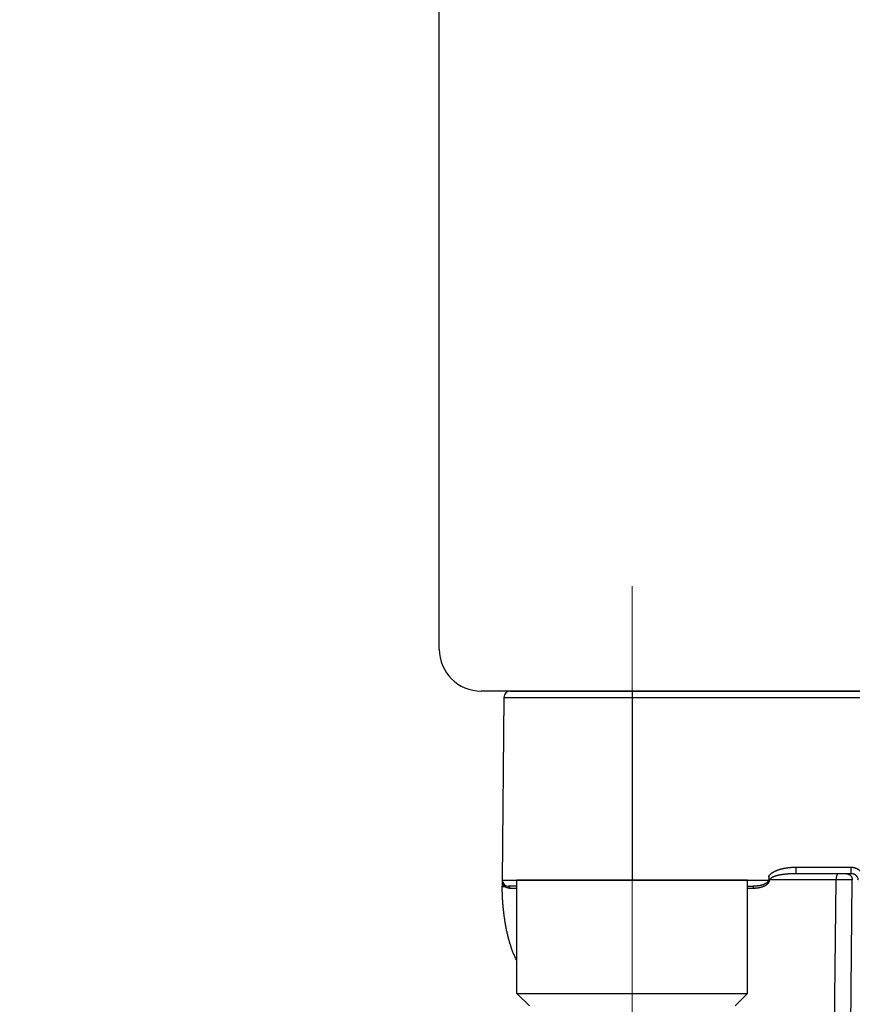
# Model space of a CAD drawing. Header units: millimetres. Extents: x 0 to 1071, y 0 to 742.
# Tile 98 of 130: x 317 to 337, y 399 to 422. Entities that reach past the tile are written whole.
import ezdxf

# ---------------------------------------------------------------- set-up
doc = ezdxf.new("R2010")
doc.units = ezdxf.units.MM
doc.header["$LTSCALE"] = 0.454724
doc.linetypes.add('CENTER', pattern=[50.8, 31.75, -6.35, 6.35, -6.35])
doc.layers.add('NoLayerName_001', color=7, linetype='Continuous')
doc.styles.get("Standard").update_dxf_attribs({"font": 'txt', "bigfont": 'extfont2'})
doc.dimstyles.get("Standard").update_dxf_attribs({"dimtxt": 2.5, "dimasz": 2.5, "dimexe": 1, "dimexo": 1, "dimtad": 1, "dimdec": 3, "dimzin": 0, "dimdsep": 46, "dimtxsty": 'Standard', "dimcen": 2.5, "dimadec": 3, "dimazin": 0, "dimtfac": 0.75, "dimtdec": 3, "dimtmove": 0, "dimatfit": 3, "dimfxl": 1, "dimarcsym": 0})

# ---------------------------------------------------------------- blocks, each defined once
blk = doc.blocks.new('_OPEN30')
at = {"color": 0, "linetype": 'ByBlock', "lineweight": -2}
for p, q in [((-1, 0.267949), (0, 0)), ((0, 0), (-1, -0.267949)), ((0, 0), (-1, 0))]:
    blk.add_line(p, q, dxfattribs=at)
blk = doc.blocks.new('*D139')
at = {"layer": 'Defpoints', "color": 0}
for p in [(300, 427.831), (425, 422.9), (300, 318.75)]:
    blk.add_point(p, dxfattribs=at)
at = {"layer": 'NoLayerName_001', "color": 0, "linetype": 'Continuous', "lineweight": 13}
for p, q in [((300, 425.331), (300, 316.25)), ((425, 420.4), (425, 316.25)), ((421.25, 318.75), (303.75, 318.75))]:
    blk.add_line(p, q, dxfattribs=at)
at = {"layer": 'NoLayerName_001', "color": 0, "lineweight": 13, "xscale": 3.75, "yscale": 3.75, "zscale": 3.75, "rotation": 180}
blk.add_blockref('_OPEN30', (300, 318.75), dxfattribs=at)
at = {"layer": 'NoLayerName_001', "color": 0, "lineweight": 13, "xscale": 3.75, "yscale": 3.75, "zscale": 3.75}
blk.add_blockref('_OPEN30', (425, 318.75), dxfattribs=at)
at = {"layer": 'NoLayerName_001', "color": 0, "lineweight": 13, "insert": (362.5, 325.717), "char_height": 8.75, "attachment_point": 5}
blk.add_mtext('\\W0.8000;125', dxfattribs=at)

msp = doc.modelspace()

# ---------------------------------------------------------------- linework, layer by layer
at = {"layer": 'NoLayerName_001', "color": 7, "linetype": 'Continuous', "lineweight": 25}
for p, q in [((327.5, 407), (327.5, 428.570367)), ((355.5, 406), (328.5, 406)), ((329.18803, 406), (354.850492, 406))]:
    msp.add_line(p, q, dxfattribs=at)
at = {"layer": 'NoLayerName_001', "color": 4, "linetype": 'CENTER', "lineweight": 13}
msp.add_line((332.1, 408.499999), (332.1, 393.499999), dxfattribs=at)
at = {"layer": 'NoLayerName_001', "color": 60, "linetype": 'Continuous', "lineweight": 25}
for p, q in [((332.100568, 406), (332.100568, 401.500001)), ((329.038036, 405.851309), (329.000062, 401.5)), ((329.038036, 405.851309), (354.962089, 405.851309)), ((337.314387, 401.798691), (336.004394, 401.798691)), ((336.004394, 401.65), (336.004394, 401.798691)), ((337.314387, 401.65), (337.314387, 401.798691)), ((329.000062, 401.5), (335.342719, 401.5)), ((329.000062, 401.5), (329.000062, 401.35)), ((335.356894, 401.60109), (335.354233, 401.475086)), ((335.365465, 401.500003), (335.385064, 401.501307)), ((336.958281, 401.502616), (335.385064, 401.501307)), ((337.314387, 401.65), (336.004394, 401.65)), ((336.908815, 397.020784), (336.958281, 401.502616)), ((337.297589, 397.020797), (337.345475, 401.502616)), ((329.050652, 401.349084), (329.06282, 401.348992)), ((329.350568, 401.35), (329.150062, 401.35)), ((334.850568, 401.35), (334.971695, 401.35)), ((334.995685, 401.300873), (334.850568, 401.300873))]:
    msp.add_line(p, q, dxfattribs=at)
at = {"layer": 'NoLayerName_001', "color": 4, "linetype": 'Continuous', "lineweight": 25}
for p, q in [((334.850568, 401.500001), (329.350568, 401.500001)), ((329.350568, 398.800001), (329.350568, 401.500001)), ((334.850568, 398.800001), (334.850568, 401.500001)), ((329.650568, 398.500001), (329.350568, 398.800001)), ((329.350568, 398.800001), (334.850568, 398.800001)), ((334.550568, 398.500001), (334.850568, 398.800001))]:
    msp.add_line(p, q, dxfattribs=at)
at = {"layer": 'NoLayerName_001', "color": 7, "linetype": 'Continuous', "lineweight": 25}
msp.add_arc((328.5, 407), 1, 180, 270, dxfattribs=at)
at = {"layer": 'NoLayerName_001', "color": 60, "linetype": 'Continuous', "lineweight": 25}
for centre, radius, start, end in [((329.18803, 405.85), 0.15, 90, 179.5), ((329.150062, 401.5), 0.15, 180, 270), ((329.219607, 401.500002), 0.219545, 180.0004848, 184.9955031), ((329.218009, 401.499852), 0.217939, 184.9927825, 193.9464025), ((329.213949, 401.498882), 0.213765, 193.9563024, 200.6789835), ((330.533602, 401.350209), 1.533532, 180.0077993, 180.16462), ((329.20791, 401.496547), 0.207291, 200.6648499, 211.4998891), ((329.18765, 401.484827), 0.184478, 227.4192511, 231.8221382), ((329.18451, 401.480585), 0.179202, 231.7730413, 244.8825887), ((329.215813, 305.460301), 95.841554, 89.91944115, 90.02026045)]:
    msp.add_arc(centre, radius, start, end, dxfattribs=at)
for points, knots in [([(336.004394, 401.798691), (335.997778, 401.798654), (335.984545, 401.798634), (335.964696, 401.798273), (335.94485, 401.797708), (335.92501, 401.796901), (335.90518, 401.795858), (335.885364, 401.79457), (335.865567, 401.793037), (335.845791, 401.791252), (335.826041, 401.789214), (335.80632, 401.786916), (335.786634, 401.784349), (335.766986, 401.781504), (335.747381, 401.778371), (335.727823, 401.774942), (335.708316, 401.771206), (335.688865, 401.767154), (335.669475, 401.762778), (335.650151, 401.758069), (335.630906, 401.753012), (335.61176, 401.74758), (335.592734, 401.741751), (335.57385, 401.735502), (335.55513, 401.728809), (335.536595, 401.721647), (335.518268, 401.713995), (335.500169, 401.705827), (335.482323, 401.697126), (335.464771, 401.687836), (335.44757, 401.677893), (335.430773, 401.667234), (335.414449, 401.655808), (335.39869, 401.643576), (335.383719, 401.630415), (335.369524, 401.616435), (335.361195, 401.606118), (335.356894, 401.60109)], [0, 0, 0, 0, 0.0198476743, 0.0396993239, 0.0595537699, 0.0794099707, 0.0992670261, 0.1191241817, 0.1389808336, 0.1588365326, 0.1786909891, 0.1985441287, 0.2183962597, 0.2382480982, 0.2581007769, 0.2779558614, 0.2978153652, 0.3176817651, 0.3375580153, 0.3574472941, 0.3773470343, 0.3972494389, 0.4171480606, 0.4370382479, 0.4569172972, 0.4767846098, 0.4966418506, 0.5164931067, 0.5363441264, 0.5561965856, 0.576055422, 0.5959344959, 0.6158566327, 0.6358119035, 0.6557482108, 0.6756372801, 0.6954852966, 0.6954852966, 0.6954852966, 0.6954852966]), ([(337.630675, 401.500539), (337.630509, 401.505872), (337.630401, 401.516564), (337.628886, 401.532557), (337.62658, 401.548484), (337.623351, 401.564282), (337.619253, 401.579893), (337.61429, 401.595256), (337.60848, 401.610315), (337.601833, 401.625009), (337.594373, 401.639293), (337.58614, 401.653134), (337.577169, 401.666501), (337.567494, 401.679364), (337.557152, 401.691691), (337.546176, 401.703454), (337.534602, 401.71462), (337.522462, 401.725163), (337.509795, 401.735062), (337.496639, 401.744302), (337.48303, 401.752867), (337.469005, 401.760741), (337.454599, 401.767908), (337.439849, 401.774353), (337.424793, 401.780057), (337.40947, 401.785012), (337.393926, 401.789215), (337.378203, 401.79266), (337.362345, 401.795353), (337.346396, 401.797258), (337.330401, 401.798492), (337.319719, 401.798562), (337.314387, 401.798691)], [0, 0, 0, 0, 0.0160061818, 0.0320590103, 0.048149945, 0.0642687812, 0.0804043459, 0.0965451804, 0.1126802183, 0.1287998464, 0.1449038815, 0.1609987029, 0.1770885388, 0.1931754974, 0.2092599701, 0.2253410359, 0.2414168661, 0.2574865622, 0.273554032, 0.2896230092, 0.3056958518, 0.32177384, 0.3378574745, 0.3539467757, 0.3700415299, 0.38614008, 0.402238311, 0.4183307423, 0.4344109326, 0.4504718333, 0.4665061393, 0.4825066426, 0.4825066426, 0.4825066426, 0.4825066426]), ([(335.365465, 401.500003), (335.365417, 401.496955), (335.36552, 401.490843), (335.364475, 401.481719), (335.362752, 401.472705), (335.360242, 401.463878), (335.357031, 401.455292), (335.353182, 401.446978), (335.348763, 401.438957), (335.343829, 401.431241), (335.338433, 401.423833), (335.332624, 401.41673), (335.326447, 401.409927), (335.319951, 401.403419), (335.313183, 401.397203), (335.306184, 401.391267), (335.298981, 401.385606), (335.291592, 401.380208), (335.284033, 401.375061), (335.27632, 401.370152), (335.26847, 401.365469), (335.260499, 401.360996), (335.252418, 401.356725), (335.244236, 401.352651), (335.235961, 401.348767), (335.227602, 401.345067), (335.219166, 401.341545), (335.210661, 401.338195), (335.202094, 401.335011), (335.193469, 401.33199), (335.184792, 401.329127), (335.176065, 401.326419), (335.167293, 401.323861), (335.158481, 401.321451), (335.149632, 401.319183), (335.140748, 401.317056), (335.131832, 401.315068), (335.122885, 401.313215), (335.113909, 401.311501), (335.10491, 401.309902), (335.098889, 401.308962), (335.09588, 401.308477)], [0, 0, 0, 0, 0.0091448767, 0.0183131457, 0.0274890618, 0.03665378, 0.0458081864, 0.0549619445, 0.0641137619, 0.0732625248, 0.0824197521, 0.0915919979, 0.1007789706, 0.1099743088, 0.1191663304, 0.1283408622, 0.13749823, 0.1466455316, 0.1557878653, 0.1649283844, 0.1740684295, 0.1832077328, 0.1923463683, 0.2014854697, 0.2106256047, 0.2197667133, 0.2289081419, 0.2380486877, 0.2471875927, 0.2563254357, 0.2654626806, 0.2745995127, 0.2837358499, 0.2928713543, 0.3020058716, 0.3111401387, 0.3202749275, 0.3294108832, 0.3385485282, 0.3476882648, 0.3568302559, 0.3568302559, 0.3568302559, 0.3568302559]), ([(335.342728, 401.5), (335.342674, 401.4974), (335.342828, 401.492167), (335.341484, 401.4844), (335.339336, 401.476828), (335.336295, 401.469571), (335.332504, 401.462711), (335.328091, 401.456253), (335.323177, 401.450178), (335.317869, 401.444453), (335.312233, 401.439061), (335.306319, 401.433981), (335.300177, 401.429185), (335.293843, 401.424647), (335.287345, 401.420351), (335.280707, 401.416276), (335.273951, 401.4124), (335.267089, 401.408712), (335.260133, 401.405204), (335.253091, 401.401865), (335.245974, 401.398686), (335.238792, 401.395655), (335.231554, 401.392763), (335.224269, 401.39), (335.21694, 401.387361), (335.209571, 401.384841), (335.202165, 401.382437), (335.194725, 401.380142), (335.187253, 401.377954), (335.179752, 401.375866), (335.172225, 401.373874), (335.164674, 401.371977), (335.1571, 401.370172), (335.149505, 401.368456), (335.141892, 401.366827), (335.134261, 401.365282), (335.126614, 401.36382), (335.118952, 401.362437), (335.111277, 401.361136), (335.103591, 401.359902), (335.098455, 401.359154), (335.095889, 401.35877)], [0, 0, 0, 0, 0.0078010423, 0.0156525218, 0.0235296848, 0.0313824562, 0.0391968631, 0.047005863, 0.0548171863, 0.062618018, 0.0704113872, 0.0782043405, 0.0859958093, 0.0937838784, 0.1015718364, 0.1093604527, 0.1171482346, 0.1249362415, 0.1327261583, 0.1405186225, 0.1483132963, 0.1561089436, 0.1639035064, 0.1716948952, 0.1794835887, 0.1872706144, 0.1950567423, 0.2028424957, 0.2106281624, 0.2184138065, 0.2261994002, 0.2339850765, 0.2417709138, 0.2495568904, 0.2573428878, 0.2651286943, 0.2729140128, 0.2806987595, 0.2884832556, 0.2962678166, 0.3040527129, 0.3040527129, 0.3040527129, 0.3040527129]), ([(335.354233, 401.475086), (335.354114, 401.47553), (335.353879, 401.476421), (335.353507, 401.477751), (335.35312, 401.479079), (335.352712, 401.480401), (335.352284, 401.481716), (335.351831, 401.483022), (335.351352, 401.484318), (335.350844, 401.485601), (335.350305, 401.48687), (335.349733, 401.488123), (335.349124, 401.489359), (335.348483, 401.490579), (335.347815, 401.491786), (335.347124, 401.49298), (335.346414, 401.494164), (335.345688, 401.49534), (335.344952, 401.496509), (335.343961, 401.498062), (335.343215, 401.499225), (335.342719, 401.5)], [0, 0, 0, 0, 0.00138042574, 0.00276267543, 0.00414591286, 0.00552940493, 0.00691253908, 0.0082948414, 0.00967599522, 0.01105586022, 0.01243449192, 0.01381216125, 0.01518943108, 0.01656709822, 0.01794569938, 0.01932546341, 0.02070635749, 0.02208813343, 0.02347037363, 0.02485253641, 0.02761411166, 0.02761411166, 0.02761411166, 0.02761411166]), ([(335.364576, 401.500003), (335.364343, 401.49973), (335.363855, 401.499201), (335.363257, 401.498298), (335.362725, 401.497352), (335.362256, 401.496365), (335.361832, 401.495353), (335.361437, 401.494328), (335.361055, 401.493304), (335.360682, 401.492282), (335.360316, 401.491264), (335.359716, 401.489571), (335.359124, 401.487876), (335.358522, 401.486185), (335.358157, 401.485169), (335.357789, 401.484153), (335.357416, 401.483138), (335.357039, 401.482124), (335.356656, 401.481111), (335.356269, 401.4801), (335.355875, 401.479091), (335.355476, 401.478085), (335.355069, 401.477082), (335.354656, 401.476081), (335.354374, 401.475418), (335.354233, 401.475086)], [0, 0, 0, 0, 0.00107685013, 0.00215411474, 0.00323865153, 0.00433187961, 0.00543109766, 0.00653075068, 0.00762448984, 0.00871146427, 0.00979326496, 0.01087145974, 0.01409976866, 0.01517788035, 0.01625733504, 0.01733790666, 0.01841937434, 0.01950152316, 0.02058414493, 0.02166703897, 0.0227500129, 0.02383288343, 0.02491547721, 0.02599763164, 0.02707919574, 0.02707919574, 0.02707919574, 0.02707919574]), ([(335.360358, 401.560121), (335.360253, 401.560662), (335.360038, 401.561742), (335.359738, 401.563368), (335.359453, 401.564996), (335.359184, 401.566627), (335.358931, 401.568261), (335.358693, 401.569897), (335.35847, 401.571535), (335.358262, 401.573176), (335.358069, 401.574818), (335.357891, 401.576463), (335.357728, 401.578108), (335.357578, 401.579756), (335.357444, 401.581405), (335.357323, 401.583055), (335.357216, 401.584706), (335.357124, 401.586358), (335.357045, 401.58801), (335.35698, 401.589663), (335.356929, 401.591317), (335.356891, 401.592971), (335.356866, 401.594625), (335.356855, 401.596279), (335.356857, 401.597932), (335.356871, 401.599585), (335.356892, 401.600687), (335.356902, 401.601238)], [0, 0, 0, 0, 0.00165299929, 0.00330595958, 0.00495892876, 0.00661194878, 0.00826505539, 0.00991827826, 0.0115716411, 0.01322516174, 0.01487885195, 0.01653271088, 0.01818672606, 0.01984088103, 0.02149515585, 0.02314952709, 0.02480396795, 0.02645844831, 0.02811293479, 0.02976739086, 0.03142177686, 0.03307605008, 0.03473016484, 0.03638407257, 0.03803772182, 0.03969105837, 0.0413440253, 0.0413440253, 0.0413440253, 0.0413440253]), ([(335.384391, 401.5), (335.384661, 401.500496), (335.385321, 401.501425), (335.385568, 401.503155), (335.385013, 401.504776), (335.38401, 401.506121), (335.382886, 401.507351), (335.381778, 401.508579), (335.380855, 401.509949), (335.380011, 401.511372), (335.378836, 401.513241), (335.377626, 401.515083), (335.376456, 401.516948), (335.375615, 401.518369), (335.374806, 401.51981), (335.374022, 401.521267), (335.373259, 401.522735), (335.372512, 401.524211), (335.371781, 401.525694), (335.371066, 401.527186), (335.37037, 401.528685), (335.369691, 401.530193), (335.36903, 401.531708), (335.368389, 401.533231), (335.367767, 401.534763), (335.367166, 401.536302), (335.366584, 401.53785), (335.366022, 401.539405), (335.365479, 401.540966), (335.364955, 401.542535), (335.364449, 401.544109), (335.363962, 401.545689), (335.363492, 401.547275), (335.36304, 401.548866), (335.362606, 401.550461), (335.362189, 401.552061), (335.361788, 401.553665), (335.361405, 401.555273), (335.361039, 401.556886), (335.360688, 401.558501), (335.36047, 401.559581), (335.360358, 401.560121)], [0, 0, 0, 0, 0.00169427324, 0.00337230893, 0.00500909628, 0.00670517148, 0.0083747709, 0.01001260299, 0.01165798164, 0.01331875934, 0.01497676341, 0.01828032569, 0.01992987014, 0.02158080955, 0.02323358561, 0.02488775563, 0.02654251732, 0.02819701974, 0.0298511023, 0.03150479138, 0.03315813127, 0.03481118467, 0.03646403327, 0.03811677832, 0.03976954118, 0.0414224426, 0.0430755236, 0.04472878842, 0.04638222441, 0.04803580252, 0.04968947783, 0.05134319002, 0.05299686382, 0.05465042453, 0.05630387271, 0.05795723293, 0.05961052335, 0.06126375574, 0.06291693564, 0.06457006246, 0.06622312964, 0.06622312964, 0.06622312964, 0.06622312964]), ([(335.541191, 401.601644), (335.537349, 401.600567), (335.529651, 401.598457), (335.518183, 401.595016), (335.50677, 401.591396), (335.495433, 401.587545), (335.484184, 401.583443), (335.473038, 401.579068), (335.462017, 401.574382), (335.451165, 401.569307), (335.440527, 401.563779), (335.430181, 401.557743), (335.420195, 401.551166), (335.410625, 401.54386), (335.401772, 401.535368), (335.394259, 401.5256), (335.388234, 401.514681), (335.387603, 401.506521), (335.386886, 401.502615)], [0, 0, 0, 0, 0.0119724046, 0.0239443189, 0.0359168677, 0.0478893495, 0.0598613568, 0.0718343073, 0.0838082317, 0.0957829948, 0.1077664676, 0.1197616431, 0.1317015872, 0.14361469, 0.1558479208, 0.1683479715, 0.1805986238, 0.1925131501, 0.1925131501, 0.1925131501, 0.1925131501]), ([(336.004394, 401.65), (336.000404, 401.649992), (335.992424, 401.649988), (335.980454, 401.649909), (335.968485, 401.649786), (335.956515, 401.649611), (335.944546, 401.649386), (335.932579, 401.649108), (335.920612, 401.648777), (335.908646, 401.648393), (335.896682, 401.647956), (335.88472, 401.647464), (335.87276, 401.646916), (335.860802, 401.646313), (335.848847, 401.645653), (335.836894, 401.644936), (335.824944, 401.644161), (335.812998, 401.643326), (335.801057, 401.642428), (335.789121, 401.641466), (335.77719, 401.640437), (335.765267, 401.639339), (335.75335, 401.63817), (335.741441, 401.636927), (335.729542, 401.63561), (335.717651, 401.634214), (335.705771, 401.63274), (335.693902, 401.631183), (335.682044, 401.629542), (335.670198, 401.627816), (335.658366, 401.626), (335.646548, 401.624089), (335.634748, 401.622078), (335.622964, 401.619962), (335.611201, 401.617736), (335.599458, 401.615395), (335.587738, 401.612934), (335.576045, 401.610346), (335.564386, 401.60761), (335.552759, 401.604741), (335.54505, 401.602663), (335.541191, 401.601644)], [0, 0, 0, 0, 0.0119698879, 0.0239400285, 0.0359104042, 0.0478810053, 0.0598518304, 0.0718228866, 0.0837941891, 0.095765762, 0.1077376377, 0.1197098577, 0.1316824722, 0.1436555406, 0.1556291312, 0.1676033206, 0.1795780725, 0.1915531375, 0.2035282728, 0.2155032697, 0.2274779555, 0.2394521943, 0.2514258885, 0.2633989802, 0.2753714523, 0.2873433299, 0.2993146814, 0.3112856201, 0.3232563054, 0.3352269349, 0.3471975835, 0.3591682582, 0.3711390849, 0.3831103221, 0.3950823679, 0.4070557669, 0.4190310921, 0.4310075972, 0.4429839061, 0.4549591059, 0.4669328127, 0.4669328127, 0.4669328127, 0.4669328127]), ([(337.010015, 401.65), (337.008477, 401.649785), (337.005309, 401.649636), (337.000887, 401.647672), (336.996789, 401.645043), (336.993068, 401.641786), (336.98975, 401.638186), (336.986841, 401.634367), (336.9843, 401.630403), (336.982033, 401.626317), (336.979939, 401.622137), (336.977983, 401.617871), (336.97616, 401.613529), (336.974463, 401.609129), (336.972884, 401.604685), (336.971417, 401.600207), (336.970057, 401.595699), (336.968798, 401.591164), (336.967635, 401.586604), (336.966563, 401.582022), (336.965576, 401.577421), (336.964668, 401.572802), (336.963833, 401.568168), (336.963066, 401.563523), (336.962362, 401.558868), (336.961715, 401.554205), (336.961124, 401.549536), (336.960589, 401.54486), (336.96011, 401.540179), (336.959686, 401.535494), (336.959317, 401.530804), (336.959001, 401.526111), (336.958739, 401.521415), (336.95853, 401.516718), (336.958374, 401.512018), (336.958264, 401.507318), (336.958241, 401.504185), (336.958223, 401.502618)], [0, 0, 0, 0, 0.0046600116, 0.0094003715, 0.0142859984, 0.0192576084, 0.024180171, 0.0289550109, 0.0336392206, 0.0382953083, 0.0429664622, 0.0476610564, 0.0523719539, 0.0570905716, 0.0618074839, 0.0665188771, 0.0712266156, 0.0759323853, 0.0806374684, 0.0853427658, 0.0900488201, 0.09475584, 0.099463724, 0.1041720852, 0.1088802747, 0.1135876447, 0.1182941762, 0.1229999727, 0.1277051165, 0.1324096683, 0.1371136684, 0.1418171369, 0.146520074, 0.1512224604, 0.1559242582, 0.1606254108, 0.1653258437, 0.1653258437, 0.1653258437, 0.1653258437]), ([(337.345418, 401.502618), (337.338965, 401.502715), (337.32606, 401.502923), (337.306702, 401.503157), (337.287343, 401.503352), (337.26153, 401.503552), (337.229263, 401.503707), (337.190542, 401.503776), (337.151821, 401.503762), (337.113101, 401.503672), (337.067927, 401.503479), (337.016301, 401.50316), (336.977583, 401.502787), (336.958224, 401.502618)], [0, 0, 0, 0, 0.019360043, 0.038720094, 0.0580802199, 0.0774404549, 0.1161612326, 0.1548821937, 0.1936029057, 0.2323233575, 0.2710436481, 0.329123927, 0.3872041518, 0.3872041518, 0.3872041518, 0.3872041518]), ([(337.203613, 401.65), (337.206118, 401.649928), (337.211139, 401.649888), (337.218651, 401.649201), (337.226132, 401.648146), (337.233555, 401.646663), (337.240892, 401.644775), (337.248116, 401.642485), (337.2552, 401.6398), (337.262117, 401.636724), (337.268848, 401.633272), (337.275377, 401.629459), (337.28169, 401.625302), (337.287772, 401.620815), (337.293608, 401.616016), (337.299184, 401.61092), (337.304485, 401.605541), (337.309498, 401.599895), (337.314216, 401.594), (337.31863, 401.587873), (337.322732, 401.581531), (337.326515, 401.57499), (337.329971, 401.568267), (337.333092, 401.56138), (337.335869, 401.554344), (337.338299, 401.547179), (337.34038, 401.539906), (337.34211, 401.532545), (337.34349, 401.525117), (337.344502, 401.51764), (337.345202, 401.510137), (337.345318, 401.505121), (337.345419, 401.502618)], [0, 0, 0, 0, 0.0075171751, 0.0150550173, 0.0226096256, 0.0301763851, 0.0377502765, 0.0453261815, 0.0528991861, 0.0604653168, 0.0680254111, 0.0755820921, 0.0831369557, 0.0906907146, 0.0982433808, 0.105794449, 0.1133430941, 0.1208895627, 0.1284358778, 0.1359835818, 0.1435336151, 0.151086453, 0.1586422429, 0.1662009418, 0.1737623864, 0.1813255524, 0.1888883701, 0.1964481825, 0.2040019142, 0.211546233, 0.2190777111, 0.226592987, 0.226592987, 0.226592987, 0.226592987]), ([(337.488931, 401.502615), (337.488795, 401.505408), (337.488659, 401.511014), (337.487627, 401.519381), (337.486121, 401.527696), (337.484067, 401.535916), (337.481507, 401.544006), (337.478451, 401.551924), (337.474918, 401.559635), (337.470921, 401.567101), (337.466479, 401.574293), (337.461624, 401.581201), (337.456383, 401.587814), (337.450782, 401.594124), (337.444849, 401.600121), (337.438611, 401.605798), (337.432094, 401.611145), (337.425321, 401.616155), (337.418316, 401.620824), (337.411097, 401.62515), (337.403682, 401.629132), (337.396091, 401.632769), (337.388341, 401.636061), (337.38045, 401.639005), (337.372437, 401.641601), (337.36432, 401.643849), (337.356116, 401.645749), (337.347842, 401.647301), (337.339516, 401.64851), (337.331154, 401.649362), (337.322774, 401.649912), (337.31718, 401.649943), (337.314387, 401.65)], [0, 0, 0, 0, 0.0083896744, 0.0168106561, 0.0252591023, 0.0337286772, 0.0422111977, 0.0506972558, 0.0591768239, 0.0676400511, 0.0760856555, 0.0845217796, 0.0929543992, 0.1013867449, 0.1098195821, 0.1182514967, 0.1266791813, 0.1350988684, 0.1435128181, 0.1519248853, 0.1603376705, 0.1687526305, 0.1771701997, 0.1855899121, 0.1940105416, 0.2024308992, 0.2108500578, 0.2192665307, 0.2276783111, 0.2360829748, 0.2444777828, 0.252859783, 0.252859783, 0.252859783, 0.252859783]), ([(329.048676, 400.633358), (329.046739, 400.648208), (329.042771, 400.677896), (329.03738, 400.722499), (329.032312, 400.767139), (329.027627, 400.81182), (329.023307, 400.856537), (329.019353, 400.901288), (329.015762, 400.94607), (329.012533, 400.99088), (329.009664, 401.035715), (329.007152, 401.080573), (329.005002, 401.12545), (329.003224, 401.170342), (329.001822, 401.215247), (329.000822, 401.26016), (329.000169, 401.305079), (329.000131, 401.335027), (329.000062, 401.35)], [0, 0, 0, 0, 0.0449275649, 0.0898545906, 0.1347805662, 0.1797056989, 0.2246304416, 0.2695551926, 0.3144802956, 0.3594060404, 0.4043326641, 0.4492602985, 0.4941883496, 0.5391158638, 0.5840420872, 0.6289664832, 0.6738887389, 0.7188087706, 0.7188087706, 0.7188087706, 0.7188087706]), ([(329.000062, 401.35), (329.000465, 401.349975), (329.001253, 401.349899), (329.002379, 401.349947), (329.003428, 401.349709), (329.004489, 401.349644), (329.005613, 401.349624), (329.006773, 401.349638), (329.007933, 401.349642), (329.009076, 401.349627), (329.01057, 401.349592), (329.012055, 401.349543), (329.013538, 401.349504), (329.014656, 401.34948), (329.015778, 401.34946), (329.022153, 401.349371), (329.030779, 401.349264), (329.042028, 401.349154), (329.047652, 401.349109), (329.050652, 401.349084)], [0, 0, 0, 0, 0.00121097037, 0.00237311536, 0.00335879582, 0.00441875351, 0.00555735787, 0.0067316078, 0.0078972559, 0.00903796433, 0.01016061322, 0.01238131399, 0.01349368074, 0.01461206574, 0.01573523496, 0.01686185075, 0.03373960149, 0.04161287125, 0.05061245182, 0.05061245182, 0.05061245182, 0.05061245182]), ([(329.06282, 401.348992), (329.062214, 401.349576), (329.060997, 401.350739), (329.059206, 401.352519), (329.057435, 401.35432), (329.055689, 401.356146), (329.053967, 401.357995), (329.052269, 401.359867), (329.050596, 401.361762), (329.048946, 401.363679), (329.047322, 401.365618), (329.045723, 401.367579), (329.044148, 401.36956), (329.0426, 401.371561), (329.041077, 401.373582), (329.03958, 401.375622), (329.03811, 401.377681), (329.036666, 401.379758), (329.035249, 401.381852), (329.033859, 401.383964), (329.032494, 401.38609), (329.03161, 401.387524), (329.031165, 401.388239)], [0, 0, 0, 0, 0.00252507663, 0.00505018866, 0.00757556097, 0.01010141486, 0.01262796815, 0.01515539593, 0.01768365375, 0.0202126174, 0.02274215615, 0.02527213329, 0.02780240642, 0.0303328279, 0.0328632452, 0.03539350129, 0.03792343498, 0.04045288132, 0.04298167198, 0.04550963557, 0.04803659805, 0.05056238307, 0.05056238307, 0.05056238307, 0.05056238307]), ([(329.062819, 401.348992), (329.06294, 401.34966), (329.063202, 401.350995), (329.063478, 401.353019), (329.06368, 401.355057), (329.063793, 401.357106), (329.063817, 401.359159), (329.063746, 401.361213), (329.063578, 401.363262), (329.063309, 401.3653), (329.062936, 401.367324), (329.062454, 401.369329), (329.061861, 401.371307), (329.061157, 401.373252), (329.060344, 401.375156), (329.059426, 401.377012), (329.058405, 401.378811), (329.057284, 401.380543), (329.056066, 401.382202), (329.054751, 401.383776), (329.053356, 401.38527), (329.052337, 401.386171), (329.05184, 401.386632)], [0, 0, 0, 0, 0.00203596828, 0.00407900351, 0.00612704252, 0.00817835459, 0.01023158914, 0.01228582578, 0.0143406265, 0.0163960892, 0.01845290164, 0.02051239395, 0.02257644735, 0.02464490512, 0.02671540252, 0.02878554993, 0.03085311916, 0.0329161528, 0.03497307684, 0.03702281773, 0.03906492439, 0.04109969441, 0.04109969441, 0.04109969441, 0.04109969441]), ([(329.181921, 401.301849), (329.18066, 401.301863), (329.178138, 401.301872), (329.174357, 401.302007), (329.170579, 401.302215), (329.166804, 401.30251), (329.163034, 401.302888), (329.15927, 401.303352), (329.155514, 401.3039), (329.151768, 401.304531), (329.148034, 401.305245), (329.144315, 401.30604), (329.140613, 401.306917), (329.13693, 401.307874), (329.133269, 401.30891), (329.129631, 401.310025), (329.12602, 401.311217), (329.122438, 401.312486), (329.118886, 401.313831), (329.115368, 401.315253), (329.111881, 401.316741), (329.109591, 401.317805), (329.108443, 401.318328)], [0, 0, 0, 0, 0.00378264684, 0.00756545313, 0.01134925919, 0.01513493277, 0.01892336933, 0.02271541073, 0.02651106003, 0.03030978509, 0.03411101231, 0.03791413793, 0.04171853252, 0.04552354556, 0.04932850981, 0.05313274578, 0.05693556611, 0.06073627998, 0.06453419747, 0.06832863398, 0.07211891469, 0.07590437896, 0.07590437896, 0.07590437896, 0.07590437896]), ([(329.181921, 401.301849), (329.181895, 401.302547), (329.181857, 401.303944), (329.181717, 401.306038), (329.181527, 401.308128), (329.181277, 401.310214), (329.180969, 401.312292), (329.180602, 401.314362), (329.180175, 401.316421), (329.179688, 401.318467), (329.179141, 401.320498), (329.178532, 401.322512), (329.177858, 401.324505), (329.177119, 401.326474), (329.17631, 401.328415), (329.175429, 401.330323), (329.174474, 401.332196), (329.173441, 401.334029), (329.17233, 401.335819), (329.171137, 401.33756), (329.16986, 401.339241), (329.168494, 401.340852), (329.167037, 401.342379), (329.165485, 401.343809), (329.163835, 401.345129), (329.162084, 401.346326), (329.160236, 401.347384), (329.158304, 401.348289), (329.156302, 401.349027), (329.15425, 401.34957), (329.152166, 401.349937), (329.150761, 401.349961), (329.150062, 401.35)], [0, 0, 0, 0, 0.00209588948, 0.00419357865, 0.00629269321, 0.00839291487, 0.01049398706, 0.01259572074, 0.01469800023, 0.0168007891, 0.01890413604, 0.02100794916, 0.02311154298, 0.02521440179, 0.02731638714, 0.02941776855, 0.03151925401, 0.0336220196, 0.03572773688, 0.03783776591, 0.03994960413, 0.04206050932, 0.04416941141, 0.04627715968, 0.04838676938, 0.05050364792, 0.05263283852, 0.05476774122, 0.0568994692, 0.05902158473, 0.06113097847, 0.06322883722, 0.06322883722, 0.06322883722, 0.06322883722]), ([(335.095889, 401.35877), (335.093318, 401.358412), (335.08818, 401.357676), (335.080458, 401.356681), (335.072726, 401.355748), (335.064986, 401.354889), (335.057237, 401.3541), (335.049481, 401.353381), (335.041719, 401.352732), (335.03395, 401.352153), (335.026177, 401.351643), (335.0184, 401.351202), (335.010619, 401.35083), (335.002836, 401.350526), (334.995051, 401.35029), (334.987266, 401.350124), (334.97948, 401.350017), (334.97429, 401.350011), (334.971695, 401.35)], [0, 0, 0, 0, 0.007785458, 0.0155716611, 0.0233587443, 0.0311466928, 0.0389353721, 0.0467246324, 0.0545143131, 0.0623042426, 0.070094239, 0.0778841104, 0.0856736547, 0.0934626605, 0.101250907, 0.1090381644, 0.1168241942, 0.1246087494, 0.1246087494, 0.1246087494, 0.1246087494]), ([(334.995685, 401.300873), (334.995669, 401.301645), (334.99565, 401.303192), (334.995539, 401.305512), (334.995381, 401.307832), (334.995168, 401.310148), (334.994904, 401.312456), (334.994592, 401.314751), (334.994232, 401.317029), (334.993826, 401.319286), (334.993377, 401.321522), (334.992873, 401.323738), (334.992299, 401.325939), (334.99164, 401.328131), (334.990883, 401.330321), (334.990011, 401.332513), (334.989012, 401.334714), (334.987876, 401.336919), (334.9866, 401.339106), (334.985186, 401.341233), (334.983636, 401.343247), (334.981955, 401.3451), (334.980147, 401.346737), (334.978213, 401.348114), (334.976152, 401.349156), (334.97397, 401.349879), (334.972449, 401.349923), (334.971695, 401.35)], [0, 0, 0, 0, 0.0023170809, 0.00464044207, 0.00696705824, 0.0092937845, 0.01161737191, 0.01393448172, 0.01624169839, 0.01853554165, 0.02081366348, 0.02308241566, 0.02535274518, 0.02763678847, 0.02994796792, 0.03230102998, 0.03471200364, 0.03719636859, 0.03973990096, 0.04230402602, 0.04485327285, 0.04735791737, 0.04979652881, 0.05215960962, 0.054454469, 0.0567108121, 0.0589850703, 0.0589850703, 0.0589850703, 0.0589850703]), ([(335.09588, 401.308477), (335.092865, 401.308034), (335.086837, 401.307118), (335.077769, 401.305931), (335.068686, 401.304857), (335.059587, 401.303915), (335.050476, 401.303099), (335.041355, 401.30241), (335.032227, 401.301848), (335.023094, 401.301411), (335.013957, 401.301103), (335.004821, 401.300904), (334.99873, 401.300893), (334.995685, 401.300873)], [0, 0, 0, 0, 0.0091439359, 0.0182893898, 0.0274359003, 0.0365829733, 0.0457300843, 0.0548766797, 0.0640221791, 0.0731659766, 0.082307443, 0.0914459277, 0.1005807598, 0.1005807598, 0.1005807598, 0.1005807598]), ([(329.350568, 399.574416), (329.346278, 399.582689), (329.334976, 399.604206), (329.317672, 399.639487), (329.298728, 399.68026), (329.280704, 399.721448), (329.263507, 399.762981), (329.247094, 399.804826), (329.231436, 399.846955), (329.216504, 399.889346), (329.202264, 399.931976), (329.188688, 399.974825), (329.175743, 400.017868), (329.163399, 400.061084), (329.151624, 400.104455), (329.140402, 400.147967), (329.129714, 400.191611), (329.119544, 400.235378), (329.109873, 400.279258), (329.100685, 400.323241), (329.09196, 400.367318), (329.083682, 400.41148), (329.075837, 400.455719), (329.068413, 400.500031), (329.061418, 400.544411), (329.054781, 400.588846), (329.050743, 400.618525), (329.048676, 400.633358)], [0, 0, 0, 0, 0.027955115, 0.072912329, 0.117869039, 0.16282546, 0.207777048, 0.252720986, 0.297661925, 0.342603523, 0.387547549, 0.432493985, 0.477441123, 0.522385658, 0.567324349, 0.612258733, 0.657190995, 0.702122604, 0.747054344, 0.79198634, 0.836918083, 0.881848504, 0.926777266, 0.971705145, 1.016632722, 1.061560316, 1.106487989, 1.106487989, 1.106487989, 1.106487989])]:
    msp.add_open_spline(points, degree=3, knots=knots, dxfattribs=at)

# ---------------------------------------------------------------- dimensions: what is measured, and where the dimension line sits
at = {"layer": 'NoLayerName_001', "color": 3, "linetype": 'Continuous', "lineweight": 13}
dim = msp.add_linear_dim(base=(300, 318.75), p1=(425, 422.9), p2=(300, 427.830802), angle=180, text='\\W0.8000;<>', dimstyle='Standard', override={"dimtxt": 8.75, "dimasz": 3.75, "dimexe": 2.5, "dimexo": 2.5, "dimgap": 2.5, "dimzin": 8, "dimblk": 'OPEN30', "dimclrd": 0, "dimclre": 0, "dimclrt": 0, "dimtp": 0, "dimtm": 0, "dimlwd": 13, "dimlwe": 13}, dxfattribs=at)
dim.commit()
dim.dimension.update_dxf_attribs({"geometry": '*D139', "text_midpoint": (362.5, 318.75), "dimtype": 160})

doc.saveas('drawing.dxf')
